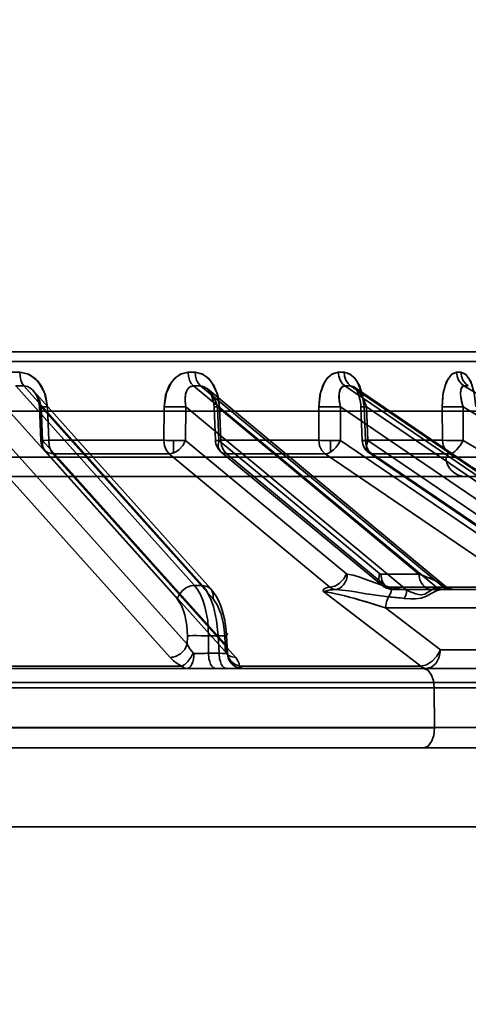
# Model space of a CAD drawing. Header units: millimetres. Extents: x 42175 to 97175, y 10092 to 468192.
# Tile 84 of 256: x 62962 to 62985, y 25507 to 25557. Entities that reach past the tile are written whole.
import ezdxf

# ---------------------------------------------------------------- set-up
doc = ezdxf.new("R2010")
doc.units = ezdxf.units.MM
doc.header["$XCLIPFRAME"] = 2
doc.layers.add('AHU03-3-68634OBJ', color=8, linetype='Continuous')
doc.layers.add('EC-MTR_250-0_7OBJ', color=8, linetype='Continuous')
picture_1 = doc.add_image_def('image1.bmp', size_in_pixel=(951, 911))

msp = doc.modelspace()

# ---------------------------------------------------------------- linework, layer by layer
at = {"layer": 'AHU03-3-68634OBJ', "color": 8, "linetype": 'Continuous', "lineweight": 35, "ltscale": 100}
for p, q in [((63070.242, 25519.827), (62802.242, 25519.827)), ((63069.742, 25515.827), (62802.742, 25515.827))]:
    msp.add_line(p, q, dxfattribs=at)
at = {"layer": 'EC-MTR_250-0_7OBJ', "color": 8, "linetype": 'Continuous', "lineweight": 35, "ltscale": 100}
for p, q in [((62990.212, 25539.827), (62938.394, 25539.827)), ((62990.711, 25539.34), (62938.373, 25539.34)), ((62962.146, 25538.802), (62961.744, 25538.802)), ((62970.977, 25528.028), (62961.943, 25538.115)), ((62961.943, 25538.115), (62962.35, 25538.115)), ((62971.384, 25528.028), (62962.35, 25538.115)), ((62983.217, 25527.917), (62970.925, 25538.115)), ((62983.571, 25527.919), (62971.282, 25538.115)), ((62971.617, 25537.973), (62983.627, 25528.009)), ((62993.549, 25527.919), (62978.575, 25538.115)), ((62993.845, 25527.917), (62978.868, 25538.115)), ((62979.065, 25538.044), (62994.05, 25527.842)), ((62979.096, 25538.012), (62979.12, 25537.981)), ((62979.12, 25537.981), (62979.148, 25537.938)), ((62979.147, 25537.939), (62979.178, 25537.885)), ((63001.499, 25528.028), (62984.597, 25538.115)), ((62962.856, 25537.845), (62971.805, 25527.854)), ((62962.933, 25537.737), (62962.979, 25537.658)), ((62962.979, 25537.658), (62963.022, 25537.57)), ((62963.022, 25537.57), (62963.06, 25537.474)), ((62963.06, 25537.474), (62963.092, 25537.373)), ((62979.178, 25537.885), (62979.209, 25537.821)), ((62979.209, 25537.821), (62979.241, 25537.747)), ((62979.24, 25537.748), (62979.271, 25537.664)), ((62979.27, 25537.665), (62979.299, 25537.574)), ((62979.299, 25537.575), (62979.324, 25537.477)), ((62979.324, 25537.478), (62979.346, 25537.375)), ((62970.103, 25527.348), (62961.414, 25537.05)), ((62963.091, 25537.374), (62963.117, 25537.267)), ((62963.117, 25537.267), (62963.135, 25537.156)), ((62963.135, 25537.157), (62963.144, 25537.044)), ((62963.215, 25535.351), (62963.144, 25537.044)), ((62971.921, 25527.348), (62963.231, 25537.05)), ((62963.303, 25535.357), (62963.231, 25537.05)), ((62963.614, 25535.364), (62963.543, 25537.057)), ((62963.543, 25537.057), (62963.614, 25535.364)), ((62969.449, 25537.057), (62969.432, 25535.364)), ((62969.432, 25535.364), (62969.449, 25537.057)), ((62970.526, 25535.357), (62970.544, 25537.05)), ((62981.715, 25527.782), (62970.544, 25537.05)), ((62971.935, 25537.301), (62971.955, 25537.17)), ((62971.955, 25537.174), (62971.965, 25537.043)), ((62972.037, 25535.351), (62971.965, 25537.043)), ((62982.323, 25528.599), (62972.137, 25537.05)), ((62972.209, 25535.357), (62972.137, 25537.05)), ((62972.308, 25535.364), (62972.237, 25537.057)), ((62972.308, 25535.364), (62972.237, 25537.057)), ((62977.256, 25535.364), (62977.26, 25537.057)), ((62977.256, 25535.364), (62977.26, 25537.057)), ((62978.352, 25535.357), (62978.357, 25537.05)), ((62990.768, 25528.599), (62978.357, 25537.05)), ((62979.346, 25537.375), (62979.363, 25537.268)), ((62979.376, 25537.157), (62979.383, 25537.045)), ((62979.453, 25535.352), (62979.383, 25537.045)), ((62979.617, 25535.364), (62979.548, 25537.057)), ((62979.548, 25537.057), (62979.617, 25535.364)), ((62993.275, 25527.782), (62979.664, 25537.05)), ((62979.734, 25535.357), (62979.664, 25537.05)), ((62983.494, 25537.057), (62983.504, 25535.364)), ((62983.504, 25535.364), (62983.494, 25537.057)), ((63000.807, 25527.348), (62984.55, 25537.05)), ((62984.56, 25535.357), (62984.55, 25537.05)), ((62885.392, 25536.827), (62987.092, 25536.827)), ((62970.612, 25525.056), (62961.383, 25535.357)), ((62972.532, 25525.056), (62963.303, 25535.357)), ((62969.432, 25535.364), (62963.614, 25535.364)), ((62969.918, 25534.723), (62969.918, 25535.352)), ((62978.657, 25528.614), (62970.526, 25535.357)), ((62980.331, 25528.622), (62972.209, 25535.357)), ((62977.256, 25535.364), (62972.308, 25535.364)), ((62977.857, 25534.769), (62977.857, 25535.351)), ((62988.249, 25528.622), (62978.352, 25535.357)), ((62983.504, 25535.364), (62979.617, 25535.364)), ((62989.641, 25528.614), (62979.734, 25535.357)), ((63001.828, 25525.056), (62984.56, 25535.357)), ((62888.8, 25534.501), (62983.683, 25534.501)), ((62969.747, 25524.376), (62960.52, 25534.677)), ((62963.419, 25534.851), (62972.649, 25524.55)), ((62973.061, 25524.376), (62963.828, 25534.677)), ((62969.691, 25534.677), (62963.828, 25534.677)), ((62977.821, 25527.934), (62969.691, 25534.677)), ((62972.326, 25534.769), (62980.447, 25528.034)), ((62977.577, 25534.677), (62972.59, 25534.677)), ((62980.714, 25527.942), (62972.591, 25534.677)), ((62987.471, 25527.942), (62977.577, 25534.677)), ((62979.802, 25534.723), (62989.71, 25527.981)), ((62989.865, 25527.934), (62979.956, 25534.677)), ((62983.874, 25534.677), (62979.956, 25534.677)), ((62983.683, 25534.501), (62988.564, 25534.501)), ((63001.14, 25524.376), (62983.874, 25534.677)), ((62935.229, 25533.527), (62987.564, 25533.527)), ((62982.323, 25528.599), (62980.389, 25528.599)), ((62971.384, 25528.028), (62970.977, 25528.028)), ((62983.697, 25527.956), (62983.624, 25528.01)), ((62982.417, 25523.942), (62977.5, 25527.712)), ((62987.471, 25527.942), (62980.714, 25527.942)), ((62980.93, 25527.831), (62981.016, 25527.827)), ((62983.519, 25527.827), (62981.017, 25527.827)), ((62983.571, 25527.919), (62983.283, 25527.919)), ((62983.808, 25527.827), (62983.519, 25527.827)), ((62983.775, 25527.911), (62983.695, 25527.957)), ((62983.86, 25527.875), (62983.774, 25527.912)), ((62993.837, 25527.827), (62983.808, 25527.827)), ((62983.949, 25527.848), (62983.859, 25527.875)), ((62984.04, 25527.832), (62983.948, 25527.849)), ((62984.133, 25527.827), (62984.04, 25527.832)), ((62988.178, 25526.89), (62980.635, 25526.889)), ((62980.635, 25526.889), (62983.408, 25524.765)), ((62983.408, 25524.765), (62980.635, 25526.889)), ((62972.6, 25525.487), (62972.582, 25525.747)), ((62972.639, 25524.661), (62972.6, 25525.487)), ((62970.612, 25525.056), (62970.618, 25525.478)), ((62971.681, 25524.599), (62971.693, 25525.478)), ((62972.178, 25525.478), (62971.693, 25525.478)), ((62972.178, 25525.478), (62972.219, 25524.599)), ((62972.532, 25525.056), (62972.513, 25525.478)), ((62972.219, 25524.599), (62971.681, 25524.599)), ((62972.664, 25524.533), (62972.671, 25524.523)), ((62987.955, 25524.765), (62983.408, 25524.765)), ((62958.754, 25523.827), (62991.573, 25523.827)), ((62970.337, 25523.942), (62959.718, 25523.942)), ((62982.417, 25523.942), (62973.254, 25523.942)), ((63003.375, 25523.127), (62876.855, 25523.127)), ((62992.105, 25522.844), (62945.085, 25522.845)), ((62983.113, 25520.845), (62983.094, 25522.845)), ((62983.113, 25520.845), (62950.643, 25520.845)), ((62983.113, 25520.827), (62950.643, 25520.827)), ((62983.113, 25520.845), (62985.525, 25520.845)), ((62946.471, 25519.827), (62986.231, 25519.827))]:
    msp.add_line(p, q, dxfattribs=at)
at = {"layer": 'EC-MTR_250-0_7OBJ', "color": 8, "linetype": 'Continuous', "lineweight": 35, "ltscale": 100, "flags": 128}
for points in [[(62963.543, 25537.057), (62963.447, 25537.637), (62963.229, 25538.127), (62962.916, 25538.5), (62962.542, 25538.727), (62962.146, 25538.802)], [(62962.146, 25538.802), (62962.636, 25538.686), (62963.081, 25538.332), (62963.403, 25537.768), (62963.543, 25537.057)], [(62962.35, 25538.115), (62962.269, 25538.234), (62962.204, 25538.4), (62962.162, 25538.597), (62962.146, 25538.802)], [(62969.449, 25537.057), (62969.521, 25537.637), (62969.706, 25538.127), (62969.979, 25538.5), (62970.307, 25538.727), (62970.657, 25538.802)], [(62970.656, 25538.801), (62970.225, 25538.686), (62969.835, 25538.332), (62969.557, 25537.768), (62969.449, 25537.057)], [(62970.657, 25538.802), (62970.677, 25538.597), (62970.732, 25538.4), (62970.818, 25538.234), (62970.925, 25538.115)], [(62971.009, 25538.802), (62971.438, 25538.686), (62971.828, 25538.332), (62972.111, 25537.768), (62972.237, 25537.057)], [(62971.282, 25538.115), (62971.174, 25538.234), (62971.086, 25538.4), (62971.03, 25538.597), (62971.009, 25538.802)], [(62972.237, 25537.057), (62972.15, 25537.637), (62971.958, 25538.127), (62971.683, 25538.5), (62971.356, 25538.727), (62971.01, 25538.801)], [(62978.247, 25538.802), (62977.891, 25538.686), (62977.571, 25538.332), (62977.345, 25537.768), (62977.26, 25537.057)], [(62977.26, 25537.057), (62977.316, 25537.637), (62977.466, 25538.127), (62977.69, 25538.5), (62977.959, 25538.727), (62978.246, 25538.801)], [(62978.575, 25538.115), (62978.444, 25538.234), (62978.339, 25538.4), (62978.271, 25538.597), (62978.247, 25538.802)], [(62979.548, 25537.057), (62979.473, 25537.637), (62979.314, 25538.127), (62979.088, 25538.5), (62978.82, 25538.727), (62978.535, 25538.802)], [(62978.535, 25538.802), (62978.561, 25538.597), (62978.629, 25538.4), (62978.736, 25538.234), (62978.868, 25538.115)], [(62978.536, 25538.801), (62978.887, 25538.686), (62979.207, 25538.332), (62979.441, 25537.768), (62979.548, 25537.057)], [(62984.222, 25538.802), (62983.958, 25538.686), (62983.72, 25538.332), (62983.553, 25537.768), (62983.494, 25537.057)], [(62983.494, 25537.057), (62983.532, 25537.637), (62983.642, 25538.127), (62983.808, 25538.5), (62984.008, 25538.727), (62984.222, 25538.802)], [(62984.597, 25538.115), (62984.448, 25538.234), (62984.328, 25538.4), (62984.25, 25538.597), (62984.222, 25538.802)], [(62985.194, 25537.057), (62985.135, 25537.637), (62985.015, 25538.127), (62984.847, 25538.5), (62984.648, 25538.727), (62984.437, 25538.802)], [(62984.437, 25538.802), (62984.698, 25538.686), (62984.935, 25538.332), (62985.111, 25537.768), (62985.194, 25537.057)], [(62984.815, 25538.115), (62984.665, 25538.234), (62984.544, 25538.4), (62984.466, 25538.597), (62984.437, 25538.802)], [(62963.231, 25537.05), (62963.159, 25537.314), (62963.059, 25537.546), (62962.935, 25537.747), (62962.795, 25537.908), (62962.655, 25538.019), (62962.537, 25538.079), (62962.35, 25538.115)], [(62970.544, 25537.05), (62970.504, 25537.347), (62970.528, 25537.692), (62970.609, 25537.913), (62970.752, 25538.067), (62970.925, 25538.115)], [(62970.544, 25537.05), (62970.506, 25537.314), (62970.507, 25537.546), (62970.541, 25537.747), (62970.606, 25537.908), (62970.69, 25538.019), (62970.772, 25538.079), (62970.925, 25538.115)], [(62972.137, 25537.05), (62972.039, 25537.347), (62971.86, 25537.692), (62971.682, 25537.913), (62971.474, 25538.067), (62971.282, 25538.115)], [(62971.606, 25537.981), (62971.637, 25537.953), (62971.672, 25537.915), (62971.71, 25537.865), (62971.752, 25537.802), (62971.794, 25537.725), (62971.835, 25537.635), (62971.874, 25537.533), (62971.907, 25537.421), (62971.935, 25537.301)], [(62971.607, 25537.98), (62971.639, 25537.951), (62971.677, 25537.909), (62971.717, 25537.856), (62971.759, 25537.79), (62971.801, 25537.711), (62971.841, 25537.62), (62971.878, 25537.52), (62971.91, 25537.41), (62971.937, 25537.293)], [(62978.357, 25537.05), (62978.301, 25537.314), (62978.28, 25537.546), (62978.29, 25537.747), (62978.33, 25537.908), (62978.389, 25538.019), (62978.452, 25538.079), (62978.575, 25538.115)], [(62978.357, 25537.05), (62978.296, 25537.347), (62978.284, 25537.692), (62978.332, 25537.913), (62978.436, 25538.067), (62978.575, 25538.115)], [(62979.664, 25537.05), (62979.57, 25537.314), (62979.462, 25537.546), (62979.342, 25537.747), (62979.217, 25537.908), (62979.1, 25538.019), (62979.006, 25538.079), (62978.868, 25538.115)], [(62979.064, 25538.046), (62979.078, 25538.033), (62979.096, 25538.012)], [(62984.55, 25537.05), (62984.479, 25537.314), (62984.438, 25537.546), (62984.424, 25537.747), (62984.436, 25537.908), (62984.469, 25538.019), (62984.509, 25538.079), (62984.597, 25538.115)], [(62984.55, 25537.05), (62984.464, 25537.385), (62984.426, 25537.679), (62984.437, 25537.913), (62984.497, 25538.063), (62984.597, 25538.115)], [(62962.836, 25537.864), (62962.884, 25537.807), (62962.933, 25537.737), (62962.979, 25537.658)], [(62963.144, 25537.044), (62963.155, 25537.043), (62963.173, 25537.044), (62963.189, 25537.044), (62963.209, 25537.045), (62963.232, 25537.045), (62963.258, 25537.046), (62963.318, 25537.048), (62963.387, 25537.051), (62963.463, 25537.053), (62963.543, 25537.057)], [(62963.231, 25537.05), (62963.212, 25537.049), (62963.195, 25537.048), (62963.18, 25537.047), (62963.168, 25537.046), (62963.158, 25537.045), (62963.147, 25537.044)], [(62963.231, 25537.05), (62963.202, 25537.048), (62963.178, 25537.047), (62963.16, 25537.045), (62963.149, 25537.044), (62963.177, 25537.044), (62963.203, 25537.044), (62963.237, 25537.045), (62963.277, 25537.047), (62963.322, 25537.048), (62963.373, 25537.05), (62963.427, 25537.052), (62963.543, 25537.057)], [(62969.449, 25537.057), (62969.67, 25537.049), (62969.936, 25537.045)], [(62970.544, 25537.05), (62970.319, 25537.044), (62970.02, 25537.044), (62969.708, 25537.048), (62969.449, 25537.057)], [(62971.965, 25537.043), (62971.977, 25537.044), (62971.996, 25537.045), (62972.009, 25537.046), (62972.024, 25537.047), (62972.042, 25537.048), (62972.082, 25537.049), (62972.129, 25537.052), (62972.181, 25537.054), (62972.237, 25537.057)], [(62972.137, 25537.05), (62972.101, 25537.048), (62972.068, 25537.047), (62972.038, 25537.046), (62972.013, 25537.045), (62971.993, 25537.044), (62971.978, 25537.044), (62971.966, 25537.043)], [(62978.357, 25537.05), (62978.099, 25537.044), (62977.788, 25537.044), (62977.488, 25537.048), (62977.26, 25537.057)], [(62977.26, 25537.057), (62977.519, 25537.048), (62977.861, 25537.043)], [(62977.861, 25537.043), (62978.132, 25537.045), (62978.357, 25537.05)], [(62979.363, 25537.268), (62979.376, 25537.158), (62979.383, 25537.045)], [(62979.548, 25537.057), (62979.508, 25537.054), (62979.472, 25537.052), (62979.441, 25537.05), (62979.416, 25537.048), (62979.398, 25537.047), (62979.387, 25537.045), (62979.4, 25537.043), (62979.42, 25537.043), (62979.447, 25537.044), (62979.481, 25537.044), (62979.52, 25537.045), (62979.564, 25537.047), (62979.613, 25537.048), (62979.664, 25537.05)], [(62984.55, 25537.05), (62984.272, 25537.044), (62983.96, 25537.044), (62983.683, 25537.048), (62983.494, 25537.057)], [(62963.614, 25535.364), (62963.389, 25535.356), (62963.251, 25535.351), (62963.218, 25535.352), (62963.303, 25535.357)], [(62963.614, 25535.364), (62963.386, 25535.355), (62963.248, 25535.351), (62963.219, 25535.352), (62963.303, 25535.357)], [(62963.303, 25535.357), (62963.299, 25535.097), (62963.335, 25534.981), (62963.396, 25534.878), (62963.479, 25534.794), (62963.581, 25534.731), (62963.828, 25534.677)], [(62963.828, 25534.677), (62963.718, 25534.848), (62963.643, 25535.085), (62963.614, 25535.364)], [(62969.691, 25534.677), (62969.557, 25534.848), (62969.467, 25535.085), (62969.432, 25535.364)], [(62969.432, 25535.364), (62969.698, 25535.356), (62969.991, 25535.351), (62970.283, 25535.352), (62970.526, 25535.357)], [(62969.432, 25535.364), (62969.495, 25535.361), (62969.558, 25535.359), (62969.62, 25535.357), (62969.679, 25535.356), (62969.735, 25535.355), (62969.787, 25535.354), (62969.834, 25535.353), (62969.88, 25535.352), (62969.918, 25535.352)], [(62970.526, 25535.357), (62970.387, 25535.097), (62970.181, 25534.878), (62970.062, 25534.794), (62969.937, 25534.731), (62969.691, 25534.677)], [(62969.918, 25535.352), (62969.953, 25535.352), (62969.997, 25535.351), (62970.045, 25535.351), (62970.095, 25535.351), (62970.149, 25535.351), (62970.207, 25535.351), (62970.267, 25535.351), (62970.331, 25535.352), (62970.396, 25535.353), (62970.462, 25535.355), (62970.526, 25535.357)], [(62972.308, 25535.364), (62972.123, 25535.355), (62972.041, 25535.351), (62972.07, 25535.352), (62972.209, 25535.357)], [(62972.591, 25534.677), (62972.479, 25534.692), (62972.381, 25534.731), (62972.298, 25534.794), (62972.235, 25534.878), (62972.194, 25534.981), (62972.175, 25535.097), (62972.209, 25535.357)], [(62972.308, 25535.364), (62972.345, 25535.093), (62972.441, 25534.854), (62972.591, 25534.677)], [(62977.857, 25535.351), (62977.822, 25535.351), (62977.777, 25535.351), (62977.73, 25535.352), (62977.681, 25535.352), (62977.628, 25535.353), (62977.571, 25535.354), (62977.511, 25535.355), (62977.449, 25535.357), (62977.385, 25535.359), (62977.32, 25535.361), (62977.256, 25535.364)], [(62977.577, 25534.677), (62977.41, 25534.85), (62977.298, 25535.088), (62977.256, 25535.364)], [(62977.857, 25534.769), (62978.003, 25534.877), (62978.14, 25535.017), (62978.259, 25535.18), (62978.352, 25535.357)], [(62977.857, 25535.351), (62977.895, 25535.351), (62977.942, 25535.351), (62977.991, 25535.351), (62978.044, 25535.351), (62978.101, 25535.352), (62978.161, 25535.353), (62978.224, 25535.354), (62978.288, 25535.355), (62978.352, 25535.357)], [(62979.482, 25535.355), (62979.457, 25535.351), (62979.545, 25535.352), (62979.734, 25535.357)], [(62979.617, 25535.364), (62979.482, 25535.355)], [(62979.617, 25535.364), (62979.662, 25535.088), (62979.78, 25534.849), (62979.956, 25534.677)], [(62979.956, 25534.677), (62979.867, 25534.692), (62979.791, 25534.731), (62979.732, 25534.794), (62979.692, 25534.878), (62979.671, 25534.981), (62979.671, 25535.097), (62979.734, 25535.357)], [(62983.504, 25535.364), (62983.699, 25535.356), (62983.96, 25535.351), (62984.262, 25535.352), (62984.56, 25535.357)], [(62984.56, 25535.357), (62984.274, 25535.352), (62983.981, 25535.351), (62983.709, 25535.355), (62983.504, 25535.364)], [(62983.504, 25535.364), (62983.552, 25535.091), (62983.68, 25534.852), (62983.874, 25534.677)], [(62983.874, 25534.677), (62983.952, 25534.692), (62984.038, 25534.731), (62984.13, 25534.794), (62984.225, 25534.878), (62984.407, 25535.097), (62984.56, 25535.357)], [(62969.918, 25534.723), (62969.86, 25534.704), (62969.691, 25534.677)], [(62977.857, 25534.769), (62977.712, 25534.702), (62977.577, 25534.677)], [(62977.821, 25527.934), (62978.067, 25527.988), (62978.192, 25528.051), (62978.311, 25528.135), (62978.518, 25528.354), (62978.657, 25528.614)], [(62978.709, 25528.591), (62978.652, 25528.316), (62978.593, 25528.183), (62978.515, 25528.063), (62978.421, 25527.964), (62978.318, 25527.89), (62978.211, 25527.844), (62978.106, 25527.823)], [(62978.657, 25528.614), (62978.674, 25528.603), (62978.691, 25528.595), (62978.709, 25528.591)], [(62978.709, 25528.59), (62978.993, 25528.541), (62979.275, 25528.461), (62979.554, 25528.362), (62979.693, 25528.309), (62979.832, 25528.257), (62979.971, 25528.205), (62980.11, 25528.154), (62980.39, 25528.059), (62980.953, 25527.919)], [(62980.953, 25527.919), (62980.389, 25528.059), (62980.11, 25528.154), (62979.971, 25528.205), (62979.832, 25528.256), (62979.693, 25528.309), (62979.554, 25528.362), (62979.275, 25528.461), (62978.993, 25528.541), (62978.709, 25528.59)], [(62980.331, 25528.622), (62980.297, 25528.371), (62980.314, 25528.25), (62980.357, 25528.143), (62980.424, 25528.055), (62980.51, 25527.992), (62980.714, 25527.942)], [(62980.331, 25528.622), (62980.359, 25528.605)], [(62980.359, 25528.605), (62980.389, 25528.599)], [(62981.016, 25527.827), (62980.904, 25527.84), (62980.79, 25527.881), (62980.68, 25527.952), (62980.58, 25528.052), (62980.499, 25528.174), (62980.439, 25528.312), (62980.389, 25528.599)], [(62982.95, 25527.827), (62982.84, 25527.839), (62982.728, 25527.879), (62982.617, 25527.95), (62982.517, 25528.049), (62982.434, 25528.172), (62982.374, 25528.311), (62982.323, 25528.599)], [(62982.323, 25528.599), (62982.53, 25528.521), (62982.719, 25528.448), (62982.889, 25528.379), (62983.039, 25528.316), (62983.17, 25528.258), (62983.286, 25528.204), (62983.409, 25528.143), (62983.499, 25528.093), (62983.561, 25528.056), (62983.602, 25528.028)], [(62982.323, 25528.599), (62982.526, 25528.523), (62982.705, 25528.452), (62982.864, 25528.388), (62983.003, 25528.33), (62983.126, 25528.276), (62983.233, 25528.228), (62983.326, 25528.184), (62983.406, 25528.144), (62983.475, 25528.107), (62983.533, 25528.074), (62983.581, 25528.043), (62983.618, 25528.015)], [(62982.323, 25528.599), (62982.374, 25528.311), (62982.434, 25528.173), (62982.516, 25528.05), (62982.616, 25527.95), (62982.727, 25527.879), (62982.84, 25527.84), (62982.95, 25527.827)], [(62970.801, 25528.007), (62970.57, 25527.917), (62970.357, 25527.759), (62970.196, 25527.558), (62970.103, 25527.348)], [(62970.977, 25528.028), (62970.935, 25528.027), (62970.801, 25528.007)], [(62971.693, 25525.478), (62971.646, 25526.256), (62971.504, 25526.966), (62971.401, 25527.284), (62971.277, 25527.57), (62971.136, 25527.819), (62970.977, 25528.028)], [(62971.384, 25528.028), (62971.545, 25527.819), (62971.69, 25527.57), (62971.82, 25527.284), (62971.932, 25526.966), (62972.099, 25526.256), (62972.178, 25525.478)], [(62971.384, 25528.028), (62971.627, 25527.98), (62971.824, 25527.83), (62971.926, 25527.601), (62971.921, 25527.348)], [(62980.448, 25528.034), (62980.519, 25527.98), (62980.595, 25527.934), (62980.675, 25527.896), (62980.759, 25527.866), (62980.844, 25527.844), (62980.93, 25527.831), (62981.016, 25527.827)], [(62983.618, 25528.015), (62983.646, 25527.991), (62983.664, 25527.97), (62983.671, 25527.952), (62983.666, 25527.937), (62983.647, 25527.927), (62983.615, 25527.921), (62983.571, 25527.919)], [(62983.602, 25528.028), (62983.628, 25528.007)], [(62983.628, 25528.007), (62983.657, 25527.978)], [(62983.657, 25527.978), (62983.667, 25527.947), (62983.645, 25527.928)], [(62972.19, 25527.259), (62972.074, 25527.479), (62971.946, 25527.677), (62971.804, 25527.854)], [(62972.582, 25525.747), (62972.55, 25526.008), (62972.506, 25526.27), (62972.448, 25526.528), (62972.377, 25526.78), (62972.291, 25527.025), (62972.19, 25527.259), (62972.074, 25527.479), (62971.946, 25527.677), (62971.804, 25527.854)], [(62977.5, 25527.712), (62977.478, 25527.764), (62977.492, 25527.813), (62977.534, 25527.854), (62977.604, 25527.89), (62977.695, 25527.915), (62977.821, 25527.934)], [(62977.821, 25527.934), (62977.695, 25527.916), (62977.602, 25527.889), (62977.535, 25527.855), (62977.492, 25527.812), (62977.478, 25527.764), (62977.5, 25527.712)], [(62978.106, 25527.823), (62977.97, 25527.813), (62977.842, 25527.796), (62977.714, 25527.769), (62977.638, 25527.747), (62977.568, 25527.725), (62977.5, 25527.712)], [(62977.5, 25527.712), (62977.583, 25527.73), (62977.66, 25527.754), (62977.797, 25527.787), (62977.945, 25527.81), (62978.106, 25527.823)], [(62977.5, 25527.712), (62977.69, 25527.692), (62977.9, 25527.654), (62978.118, 25527.608), (62978.365, 25527.551), (62978.58, 25527.497), (62978.814, 25527.436), (62979.095, 25527.359), (62979.356, 25527.285), (62979.636, 25527.203), (62979.992, 25527.095), (62980.404, 25526.966), (62980.635, 25526.889)], [(62980.635, 25526.889), (62980.397, 25526.968), (62979.972, 25527.101), (62979.62, 25527.208), (62979.342, 25527.289), (62979.076, 25527.365), (62978.798, 25527.44), (62978.568, 25527.5), (62978.35, 25527.554), (62978.11, 25527.61), (62977.893, 25527.655), (62977.682, 25527.693), (62977.5, 25527.712)], [(62978.106, 25527.823), (62977.959, 25527.858), (62977.821, 25527.934)], [(62980.788, 25527.45), (62980.136, 25527.527), (62979.802, 25527.58), (62979.633, 25527.609), (62979.463, 25527.637), (62979.291, 25527.667), (62979.117, 25527.696), (62978.77, 25527.751), (62978.43, 25527.795), (62978.106, 25527.823)], [(62981.016, 25527.827), (62980.861, 25527.856), (62980.714, 25527.942)], [(62980.953, 25527.919), (62980.934, 25527.794), (62980.899, 25527.67), (62980.849, 25527.554), (62980.787, 25527.449)], [(62980.953, 25527.919), (62981.154, 25527.886), (62981.715, 25527.782)], [(62983.481, 25527.826), (62983.234, 25527.763), (62982.968, 25527.629), (62982.695, 25527.479), (62982.425, 25527.382), (62982.153, 25527.347), (62981.889, 25527.348), (62981.58, 25527.373)], [(62981.715, 25527.782), (62981.668, 25527.567), (62981.58, 25527.373)], [(62981.58, 25527.373), (62981.668, 25527.568), (62981.715, 25527.782)], [(62983.217, 25527.917), (62983.015, 25527.841), (62982.888, 25527.759), (62982.755, 25527.663), (62982.618, 25527.586), (62982.441, 25527.548), (62982.306, 25527.56), (62982.165, 25527.595), (62982.021, 25527.646), (62981.873, 25527.708), (62981.715, 25527.782)], [(62983.283, 25527.919), (62983.26, 25527.919), (62983.238, 25527.918), (62983.217, 25527.917)], [(62983.481, 25527.826), (62983.347, 25527.849), (62983.217, 25527.917)], [(62983.217, 25527.917), (62983.347, 25527.849), (62983.481, 25527.826)], [(62983.481, 25527.826), (62983.493, 25527.827), (62983.506, 25527.827), (62983.519, 25527.827)], [(62983.645, 25527.928), (62983.571, 25527.919)], [(62983.808, 25527.827), (62983.748, 25527.833), (62983.687, 25527.85), (62983.627, 25527.879), (62983.571, 25527.919)], [(62970.103, 25527.348), (62970.339, 25526.982), (62970.499, 25526.533), (62970.595, 25525.997), (62970.618, 25525.478)], [(62972.513, 25525.478), (62972.444, 25526.093), (62972.314, 25526.608), (62972.127, 25527.049), (62971.921, 25527.348)], [(62980.787, 25527.449), (62980.682, 25527.19), (62980.635, 25526.889)], [(62970.618, 25525.478), (62970.735, 25525.484), (62970.899, 25525.488), (62971.1, 25525.489), (62971.316, 25525.487)], [(62972.178, 25525.478), (62972.261, 25525.481), (62972.341, 25525.484), (62972.415, 25525.486), (62972.479, 25525.488), (62972.506, 25525.488), (62972.531, 25525.489), (62972.552, 25525.489), (62972.569, 25525.489), (62972.583, 25525.489), (62972.596, 25525.488), (62972.648, 25525.611)], [(62972.513, 25525.478), (62972.542, 25525.48), (62972.566, 25525.482), (62972.585, 25525.484), (62972.596, 25525.486), (62972.584, 25525.489), (62972.563, 25525.489), (62972.535, 25525.489), (62972.499, 25525.488), (62972.457, 25525.487), (62972.408, 25525.486), (62972.355, 25525.484), (62972.299, 25525.482), (62972.178, 25525.478)], [(62972.6, 25525.487), (62972.586, 25525.484), (62972.576, 25525.483), (62972.564, 25525.482), (62972.549, 25525.481), (62972.513, 25525.478)], [(62970.612, 25525.056), (62970.487, 25524.796), (62970.28, 25524.577), (62970.021, 25524.43), (62969.747, 25524.376)], [(62970.905, 25524.612), (62970.737, 25524.825), (62970.612, 25525.056)], [(62970.612, 25525.056), (62970.737, 25524.825), (62970.905, 25524.612)], [(62972.532, 25525.056), (62972.528, 25524.796), (62972.565, 25524.679), (62972.627, 25524.577), (62972.71, 25524.493), (62972.813, 25524.43), (62973.061, 25524.376)], [(62972.639, 25524.661), (62972.606, 25524.854), (62972.532, 25525.056)], [(62972.639, 25524.612), (62972.613, 25524.827), (62972.532, 25525.056)], [(62970.905, 25524.612), (62970.794, 25524.392), (62970.649, 25524.187), (62970.488, 25524.03), (62970.337, 25523.942)], [(62970.605, 25523.827), (62970.667, 25523.84), (62970.73, 25523.88), (62970.791, 25523.95), (62970.846, 25524.048), (62970.891, 25524.169), (62970.925, 25524.305), (62970.954, 25524.589)], [(62970.954, 25524.589), (62970.936, 25524.591), (62970.92, 25524.599), (62970.905, 25524.612)], [(62971.304, 25524.59), (62971.401, 25524.591), (62971.681, 25524.599)], [(62972.058, 25523.827), (62971.991, 25523.84), (62971.922, 25523.881), (62971.856, 25523.952), (62971.796, 25524.052), (62971.747, 25524.174), (62971.711, 25524.312), (62971.681, 25524.599)], [(62972.219, 25524.599), (62972.374, 25524.594), (62972.498, 25524.59), (62972.587, 25524.588), (62972.616, 25524.588), (62972.635, 25524.589)], [(62972.596, 25523.827), (62972.528, 25523.84), (62972.46, 25523.881), (62972.393, 25523.952), (62972.334, 25524.052), (62972.285, 25524.174), (62972.249, 25524.312), (62972.219, 25524.599)], [(62972.635, 25524.589), (62972.639, 25524.612)], [(62973.426, 25523.827), (62973.142, 25523.88), (62973.004, 25523.95), (62972.879, 25524.048), (62972.777, 25524.169), (62972.701, 25524.305), (62972.635, 25524.589)], [(62972.671, 25524.522), (62972.661, 25524.545), (62972.652, 25524.572), (62972.644, 25524.611), (62972.639, 25524.66)], [(62972.639, 25524.612), (62972.694, 25524.392), (62972.828, 25524.187), (62973.026, 25524.03), (62973.254, 25523.942)], [(62972.649, 25524.55), (62972.664, 25524.533), (62972.671, 25524.523)], [(62983.408, 25524.765), (62983.23, 25524.454), (62982.984, 25524.192), (62982.844, 25524.091), (62982.7, 25524.014), (62982.417, 25523.942)], [(62982.702, 25523.827), (62982.962, 25523.897), (62983.186, 25524.098), (62983.342, 25524.402), (62983.408, 25524.765)], [(62969.747, 25524.376), (62969.788, 25524.378), (62969.914, 25524.397)], [(62969.747, 25524.376), (62969.911, 25524.22), (62970.11, 25524.075), (62970.337, 25523.942)], [(62973.061, 25524.376), (62973.177, 25524.22), (62973.241, 25524.075), (62973.254, 25523.942)], [(62973.254, 25523.942), (62973.241, 25524.074), (62973.177, 25524.22), (62973.061, 25524.376)], [(62970.337, 25523.942), (62970.422, 25523.878), (62970.512, 25523.84), (62970.605, 25523.827)], [(62973.254, 25523.942), (62973.311, 25523.878), (62973.369, 25523.84), (62973.426, 25523.827)], [(62982.417, 25523.942), (62982.508, 25523.879), (62982.603, 25523.84), (62982.702, 25523.827)], [(62982.702, 25523.827), (62982.604, 25523.84), (62982.508, 25523.879), (62982.417, 25523.942)], [(62983.094, 25522.845), (62983.052, 25523.217), (62982.941, 25523.53), (62982.77, 25523.748), (62982.564, 25523.827)], [(62983.113, 25520.827), (62983.074, 25520.449), (62982.963, 25520.131), (62982.791, 25519.908), (62982.582, 25519.827)]]:
    msp.add_lwpolyline(points, dxfattribs=at)
at = {"layer": 'EC-MTR_250-0_7OBJ', "color": 8, "linetype": 'Continuous', "lineweight": 35, "ltscale": 100}
for centre, radius, start, end in [((62970.833, 25599.076), 60.275, 269.83275, 270.16725), ((62970.833, 25598.867), 60.066, 269.83217, 270.16783), ((62978.391, 25579.431), 40.63, 269.7964, 270.2036), ((62978.391, 25579.222), 40.421, 269.7953, 270.2047), ((62984.33, 25561.266), 22.464, 269.7263, 270.2737), ((62984.33, 25561.089), 22.287, 269.7242, 270.2758), ((62962.146, 25618.657), 80.543, 269.85511, 270.14489), ((62971.104, 25600.17), 62.056, 269.83517, 270.16483), ((62971.104, 25599.955), 61.841, 269.83459, 270.16541), ((62978.721, 25579.945), 41.831, 269.7993, 270.2007), ((62978.721, 25579.73), 41.615, 269.7983, 270.2017), ((62984.706, 25561.243), 23.128, 269.7303, 270.2697), ((62984.706, 25561.06), 22.946, 269.7282, 270.2718), ((62964.015, 25535.385), 0.8, 182.4167, 221.8611), ((62972.837, 25535.385), 0.8, 182.4349, 230.3327), ((62980.252, 25535.385), 0.8, 182.3591, 235.7628), ((62984.683, 25534.527), 1, 181.5, 270), ((62977.574, 25506.953), 21.237, 78.7558, 80.843), ((62977.376, 25487.766), 39.83, 83.9416, 85.0868), ((62977.485, 25488.901), 38.69, 83.9242, 85.1031), ((62971.115, 25510.187), 15.301, 87.8341, 89.2458), ((62971.08, 25540.609), 16.021, 269.5491, 270.7999), ((62971.083, 25539.66), 15.072, 269.5097, 270.8393), ((62971.117, 25539.411), 14.823, 270.7246, 272.183), ((62971.981, 25524.628), 0.659, 358.5857, 2.8176)]:
    msp.add_arc(centre, radius, start, end, dxfattribs=at)

# ---------------------------------------------------------------- pictures from other files: only their frames are drawn
at = {"color": 8, "lineweight": 13}
image = msp.add_image(picture_1, insert=(61504.134, 26425.821), size_in_units=(1986.021, 1904.625), rotation=-90, dxfattribs=at)
image.set_boundary_path([(-0.5, -0.5), (950.5, 910.5)])

doc.saveas('drawing.dxf')
